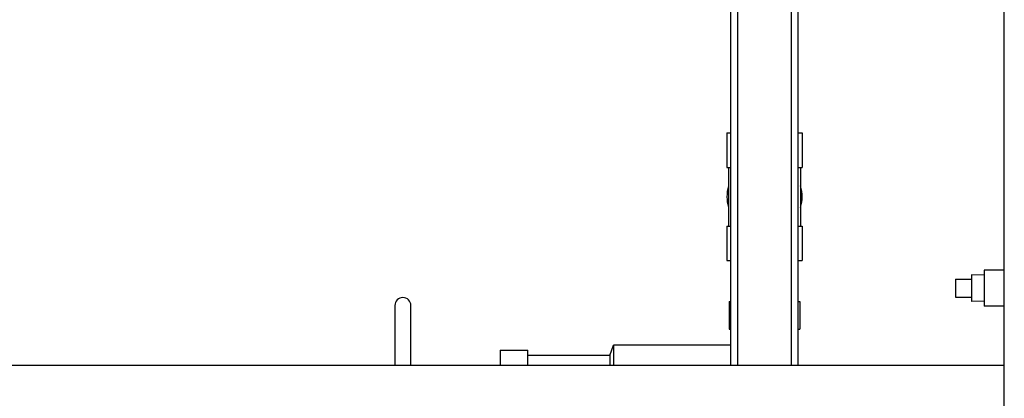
# Model space of a CAD drawing. Header units: inches. Extents: x 24 to 1128, y -94 to 748.
# Tile 109 of 256: x 478.51 to 493.92, y 212.68 to 218.61. Entities that reach past the tile are written whole.
import ezdxf

# ---------------------------------------------------------------- set-up
doc = ezdxf.new("R2010")
doc.units = ezdxf.units.IN
doc.header["$LTSCALE"] = 32
doc.header["$MEASUREMENT"] = 0
doc.layers.add('Visible (ANSI)', color=7, linetype='Continuous', lineweight=30)

msp = doc.modelspace()

# ---------------------------------------------------------------- linework, layer by layer
at = {"layer": 'Visible (ANSI)'}
for p, q in [((493.91529, 150.38487), (493.91529, 292.25037)), ((489.63949, 213.19737), (489.63949, 233.20287)), ((489.74449, 213.19737), (489.74449, 233.20287)), ((490.58449, 213.19737), (490.58449, 233.20287)), ((490.68949, 213.19737), (490.68949, 233.20287)), ((489.57599, 216.83787), (489.57599, 216.29687)), ((489.57599, 216.83787), (489.63949, 216.83787)), ((490.68949, 216.83787), (490.75299, 216.83787)), ((490.75299, 216.83787), (490.75299, 216.29687)), ((489.57599, 216.29687), (489.63949, 216.29687)), ((489.60074, 216.29687), (489.60074, 215.37887)), ((490.68949, 216.29687), (490.75299, 216.29687)), ((490.72824, 216.29687), (490.72824, 215.37887)), ((489.57599, 215.37887), (489.57599, 214.83787)), ((489.57599, 215.37887), (489.63949, 215.37887)), ((490.68949, 215.37887), (490.75299, 215.37887)), ((490.75299, 215.37887), (490.75299, 214.83787)), ((489.57599, 214.83787), (489.63949, 214.83787)), ((490.68949, 214.83787), (490.75299, 214.83787)), ((493.60229, 214.60883), (493.40229, 214.61508)), ((493.40229, 214.61508), (493.40229, 214.19819)), ((493.91529, 214.68913), (493.60229, 214.68913)), ((493.60229, 214.68913), (493.60229, 214.12413)), ((493.15229, 214.54664), (493.40229, 214.54664)), ((493.15229, 214.54664), (493.15229, 214.54663)), ((493.15229, 214.54663), (493.40229, 214.54663)), ((493.15229, 214.54663), (493.15229, 214.26663)), ((493.15229, 214.26663), (493.40229, 214.26663)), ((484.38299, 214.13512), (484.38299, 213.19737)), ((484.63102, 213.19737), (484.63102, 214.13512)), ((489.61331, 214.20008), (489.61331, 213.76701)), ((489.61331, 214.20008), (489.63949, 214.20008)), ((490.68949, 214.20008), (490.71567, 214.20008)), ((490.71567, 214.20008), (490.71567, 213.76701)), ((493.60229, 214.20444), (493.40229, 214.19819)), ((493.91529, 214.12413), (493.60229, 214.12413)), ((489.61331, 213.76701), (489.63949, 213.76701)), ((490.68949, 213.76701), (490.71567, 213.76701)), ((487.74323, 213.35362), (487.80228, 213.51504)), ((489.63949, 213.51504), (487.80228, 213.51504)), ((487.80228, 213.51504), (487.80228, 213.19737)), ((486.03063, 213.43728), (486.03063, 213.19737)), ((486.03063, 213.43728), (486.4637, 213.43728)), ((486.4637, 213.19737), (486.4637, 213.43728)), ((487.74323, 213.35362), (486.4637, 213.35362)), ((487.74323, 213.35362), (487.74323, 213.19737)), ((493.91529, 213.19737), (471.54029, 213.19737))]:
    msp.add_line(p, q, dxfattribs=at)
for centre, radius, start, end in [((490.16449, 215.83787), 0.5885, 163.324229, 196.675771), ((490.16449, 215.83787), 0.5885, 343.324229, 16.675771), ((484.50701, 214.13512), 0.12402, 0, 180)]:
    msp.add_arc(centre, radius, start, end, dxfattribs=at)

doc.saveas('drawing.dxf')
